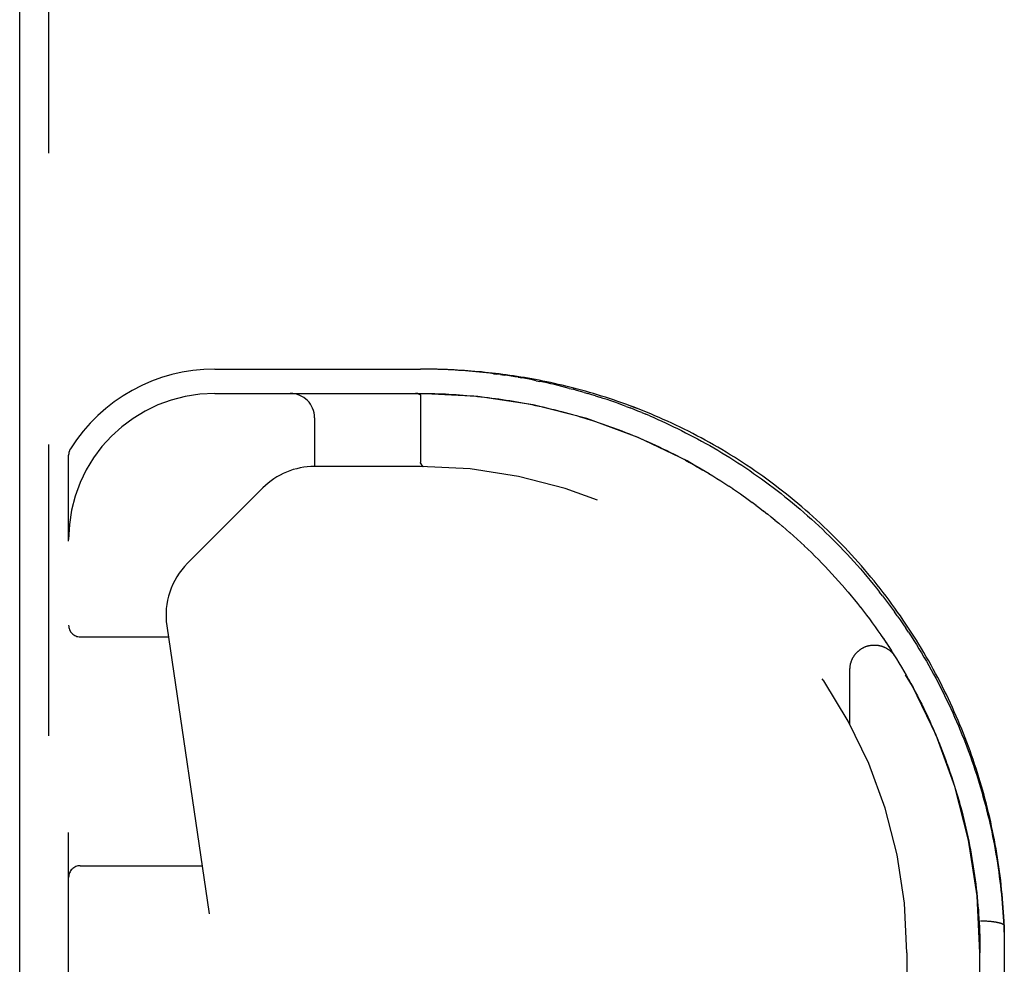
# Model space of a CAD drawing. Header units: inches. Extents: x 0 to 136, y 0 to 88.
# Tile 56 of 63: x 35.38 to 37.91, y 72.05 to 74.47. Entities that reach past the tile are written whole.
import ezdxf

# ---------------------------------------------------------------- set-up
doc = ezdxf.new("R2010")
doc.units = ezdxf.units.IN
doc.header["$LTSCALE"] = 7.48
doc.header["$MEASUREMENT"] = 0
doc.linetypes.add('HIDDEN', pattern=[0.2, 0.1, -0.1])
doc.layers.get('0').update_dxf_attribs({"linetype": 'CONTINUOUS'})
doc.layers.add('DEFAULT_2', color=8, linetype='HIDDEN')
doc.layers.add('DOOR_ASSEMBLY', color=7, linetype='CONTINUOUS')

msp = doc.modelspace()

# ---------------------------------------------------------------- linework, layer by layer
at = {"color": 3, "linetype": 'Continuous'}
msp.add_line((35.3783, 71.1393), (35.3783, 82.9193), dxfattribs=at)
at = {"layer": 'DEFAULT_2', "color": 8, "linetype": 'HIDDEN'}
msp.add_line((35.4533, 71.1393), (35.4533, 82.9193), dxfattribs=at)
at = {"layer": 'DOOR_ASSEMBLY', "color": 8, "linetype": 'HIDDEN'}
for p, q in [((35.879, 73.5768), (36.4078, 73.5768)), ((36.4166, 73.5768), (36.4078, 73.5768)), ((36.595, 73.5651), (36.604, 73.5639)), ((36.6131, 73.5627), (36.604, 73.5639)), ((36.6131, 73.5627), (36.6222, 73.5614)), ((36.6587, 73.5557), (36.6679, 73.5541)), ((36.7049, 73.5471), (36.7142, 73.5452)), ((36.771, 73.5354), (36.7611, 73.5377)), ((35.879, 73.5143), (36.4078, 73.5143)), ((36.3968, 73.5143), (36.3962, 73.5143)), ((36.3973, 73.5142), (36.3967, 73.5143)), ((36.3978, 73.5142), (36.3973, 73.5142)), ((36.3983, 73.5142), (36.3978, 73.5142)), ((36.3988, 73.5141), (36.3983, 73.5142)), ((36.3993, 73.5141), (36.3988, 73.5141)), ((36.3997, 73.514), (36.3993, 73.5141)), ((36.4001, 73.5139), (36.3997, 73.514)), ((36.4006, 73.5139), (36.4001, 73.5139)), ((36.4078, 73.5087), (36.4078, 73.5088)), ((36.4078, 73.5087), (36.4078, 73.3371)), ((36.5629, 73.5059), (36.5721, 73.5049)), ((36.7896, 73.5274), (36.7992, 73.5249)), ((36.828, 73.5168), (36.8377, 73.5139)), ((36.8571, 73.508), (36.8669, 73.5049)), ((36.6556, 73.4928), (36.665, 73.4911)), ((36.936, 73.4808), (36.946, 73.477)), ((36.7405, 73.4752), (36.7502, 73.4729)), ((36.7789, 73.4655), (36.7886, 73.4629)), ((36.7885, 73.4629), (36.7983, 73.4602)), ((36.8079, 73.4575), (36.8176, 73.4546)), ((36.9762, 73.465), (36.9863, 73.4609)), ((36.9964, 73.4566), (36.9863, 73.4609)), ((36.1355, 73.4518), (36.1355, 73.3268)), ((36.8957, 73.4289), (36.9054, 73.4254)), ((37.0526, 73.438), (37.0418, 73.4429)), ((36.9053, 73.4254), (36.9151, 73.4218)), ((35.504, 71.6393), (35.504, 73.3562)), ((37.0591, 73.3582), (37.069, 73.3531)), ((37.0688, 73.3532), (37.0788, 73.348)), ((36.4078, 73.3268), (36.1355, 73.3268)), ((36.409, 73.333), (36.4102, 73.3313)), ((36.4101, 73.3313), (36.409, 73.333)), ((36.4106, 73.3307), (36.4101, 73.3313)), ((36.4102, 73.3313), (36.4106, 73.3307)), ((37.0786, 73.3481), (37.0886, 73.3427)), ((37.0884, 73.3428), (37.0985, 73.3374)), ((37.0982, 73.3375), (37.1084, 73.3319)), ((37.1082, 73.332), (37.1184, 73.3262)), ((37.1181, 73.3264), (37.1284, 73.3205)), ((37.1282, 73.3206), (37.1385, 73.3146)), ((37.1382, 73.3147), (37.1486, 73.3085)), ((37.1483, 73.3087), (37.1587, 73.3024)), ((37.1585, 73.3026), (37.1689, 73.2961)), ((37.1686, 73.2963), (37.179, 73.2897)), ((37.1787, 73.2899), (37.1891, 73.2832)), ((37.1889, 73.2834), (37.1992, 73.2766)), ((37.199, 73.2768), (37.2093, 73.2699)), ((37.3171, 73.279), (37.307, 73.2866)), ((37.3272, 73.2714), (37.3171, 73.279)), ((36.0026, 73.2717), (35.809, 73.0782)), ((37.209, 73.2701), (37.2194, 73.2631)), ((37.2191, 73.2633), (37.2294, 73.2562)), ((37.2291, 73.2563), (37.2394, 73.2491)), ((37.3372, 73.2636), (37.3272, 73.2714)), ((37.2391, 73.2493), (37.2493, 73.242)), ((37.2491, 73.2422), (37.2593, 73.2347)), ((37.259, 73.2349), (37.2692, 73.2274)), ((37.2689, 73.2276), (37.279, 73.2199)), ((37.2788, 73.2201), (37.2888, 73.2124)), ((37.2886, 73.2126), (37.2986, 73.2047)), ((37.2984, 73.2049), (37.3083, 73.197)), ((37.3081, 73.1972), (37.318, 73.1891)), ((37.3178, 73.1893), (37.3276, 73.1812)), ((37.3274, 73.1814), (37.3372, 73.1731)), ((37.337, 73.1733), (37.3467, 73.165)), ((37.3465, 73.1652), (37.3562, 73.1568)), ((37.3559, 73.1569), (37.3655, 73.1484)), ((37.3653, 73.1486), (37.3749, 73.14)), ((37.3747, 73.1402), (37.3841, 73.1315)), ((37.3839, 73.1317), (37.3933, 73.1229)), ((37.3931, 73.1231), (37.4025, 73.1142)), ((37.4023, 73.1144), (37.4115, 73.1055)), ((37.4113, 73.1057), (37.4205, 73.0966)), ((37.4203, 73.0968), (37.4294, 73.0877)), ((37.4292, 73.0879), (37.4382, 73.0787)), ((37.438, 73.0789), (37.447, 73.0696)), ((37.4468, 73.0698), (37.4556, 73.0604)), ((37.4555, 73.0606), (37.4642, 73.0512)), ((37.464, 73.0514), (37.4727, 73.0419)), ((37.4725, 73.0421), (37.4811, 73.0325)), ((37.481, 73.0327), (37.4895, 73.0231)), ((37.4893, 73.0233), (37.4977, 73.0136)), ((37.4975, 73.0137), (37.5058, 73.004)), ((37.5057, 73.0042), (37.5139, 72.9943)), ((37.5942, 72.9944), (37.5864, 73.0045)), ((37.5138, 72.9945), (37.5219, 72.9846)), ((37.5217, 72.9848), (37.5298, 72.9749)), ((37.5296, 72.9751), (37.5375, 72.965)), ((37.5374, 72.9652), (37.5452, 72.9552)), ((37.5451, 72.9554), (37.5528, 72.9452)), ((37.632, 72.9432), (37.6247, 72.9535)), ((37.5527, 72.9454), (37.5603, 72.9353)), ((37.5602, 72.9354), (37.5677, 72.9252)), ((37.5676, 72.9254), (37.575, 72.9151)), ((35.756, 72.9179), (35.9392, 71.6711)), ((37.5749, 72.9153), (37.5822, 72.905)), ((37.5821, 72.9052), (37.5893, 72.8948)), ((37.6606, 72.9013), (37.6536, 72.9119)), ((35.534, 72.8893), (35.7602, 72.8893)), ((37.5892, 72.895), (37.5963, 72.8846)), ((37.5962, 72.8848), (37.6032, 72.8743)), ((37.6031, 72.8745), (37.61, 72.864)), ((37.6099, 72.8642), (37.6167, 72.8537)), ((37.6166, 72.8538), (37.6233, 72.8433)), ((37.6232, 72.8435), (37.6298, 72.8329)), ((37.6297, 72.833), (37.6362, 72.8224)), ((37.5105, 72.6643), (37.5105, 72.8059)), ((37.6424, 72.8121), (37.6487, 72.8015)), ((37.6487, 72.8015), (37.6548, 72.7908)), ((37.6548, 72.791), (37.6608, 72.7802)), ((37.6608, 72.7804), (37.6667, 72.7696)), ((37.7417, 72.7738), (37.7361, 72.7847)), ((37.6666, 72.7698), (37.6725, 72.759)), ((37.6724, 72.7591), (37.6782, 72.7483)), ((37.6946, 72.7162), (37.7, 72.7053)), ((37.6999, 72.7055), (37.7052, 72.6945)), ((37.7102, 72.6838), (37.7152, 72.673)), ((37.7201, 72.6622), (37.7248, 72.6513)), ((37.7248, 72.6513), (37.7296, 72.6403)), ((37.7295, 72.6404), (37.7342, 72.6294)), ((37.7341, 72.6295), (37.7387, 72.6184)), ((37.7386, 72.6186), (37.7431, 72.6075)), ((37.743, 72.6076), (37.7473, 72.5966)), ((37.7473, 72.5967), (37.7515, 72.5856)), ((37.7515, 72.5857), (37.7556, 72.5746)), ((37.7556, 72.5748), (37.7596, 72.5637)), ((37.7596, 72.5638), (37.7635, 72.5527)), ((37.7635, 72.5528), (37.7673, 72.5417)), ((37.7673, 72.5418), (37.771, 72.5307)), ((37.8081, 72.3982), (37.8106, 72.387)), ((35.534, 72.3018), (35.8465, 72.3018)), ((37.8422, 72.1548), (37.8428, 72.1438)), ((37.8454, 72.1603), (37.8477, 72.1603)), ((37.8477, 72.1603), (37.8499, 72.1602)), ((37.8499, 72.1602), (37.8522, 72.1602)), ((37.8522, 72.1602), (37.8544, 72.1601)), ((37.8544, 72.1601), (37.8566, 72.16)), ((37.8566, 72.16), (37.8588, 72.16)), ((37.8588, 72.16), (37.861, 72.1598)), ((37.861, 72.1598), (37.8632, 72.1597)), ((37.8632, 72.1597), (37.8653, 72.1596)), ((37.8653, 72.1596), (37.8674, 72.1594)), ((37.9068, 72.1477), (37.9068, 72.1476)), ((37.9068, 72.1476), (37.9068, 70.4542)), ((37.6568, 72.0778), (37.6568, 70.0963)), ((37.8443, 70.5167), (37.8443, 72.0778))]:
    msp.add_line(p, q, dxfattribs=at)
for points in [[(36.595, 73.5651), (36.5859, 73.5662), (36.5769, 73.5673), (36.5679, 73.5682), (36.5589, 73.5692), (36.55, 73.5701), (36.541, 73.5709), (36.5321, 73.5717), (36.5232, 73.5724), (36.5142, 73.573), (36.5053, 73.5736), (36.4964, 73.5742), (36.4875, 73.5747), (36.4787, 73.5751), (36.4698, 73.5755), (36.4609, 73.5759), (36.4521, 73.5762), (36.4432, 73.5764), (36.4343, 73.5766), (36.4255, 73.5767), (36.4163, 73.5768)], [(36.7611, 73.5377), (36.7513, 73.5399), (36.7415, 73.542), (36.7318, 73.5441), (36.7221, 73.5461), (36.7124, 73.548), (36.7029, 73.5498), (36.6933, 73.5516), (36.6838, 73.5533), (36.6744, 73.5549), (36.665, 73.5564), (36.6556, 73.5579), (36.6463, 73.5593), (36.6371, 73.5607), (36.6278, 73.562), (36.6187, 73.5632), (36.6095, 73.5644), (36.6004, 73.5655), (36.5914, 73.5665), (36.5824, 73.5675), (36.5734, 73.5685), (36.5644, 73.5694), (36.5555, 73.5702), (36.5467, 73.571), (36.5378, 73.5717), (36.529, 73.5724), (36.5202, 73.573), (36.5115, 73.5736), (36.5027, 73.5741), (36.494, 73.5746), (36.4853, 73.575), (36.4767, 73.5754), (36.468, 73.5757), (36.4594, 73.576), (36.4507, 73.5763), (36.4421, 73.5765), (36.4335, 73.5766), (36.4249, 73.5767)], [(36.6587, 73.5557), (36.6495, 73.5572), (36.6404, 73.5587), (36.6313, 73.5601), (36.6222, 73.5614)], [(36.7049, 73.5471), (36.6956, 73.549), (36.6863, 73.5508), (36.6771, 73.5525), (36.6679, 73.5541)], [(36.7896, 73.5274), (36.7801, 73.5299), (36.7706, 73.5323), (36.7611, 73.5346), (36.7517, 73.5369), (36.7423, 73.5391), (36.7329, 73.5412), (36.7235, 73.5432), (36.7142, 73.5452)], [(37.307, 73.2866), (37.2968, 73.2941), (37.2865, 73.3015), (37.2762, 73.3088), (37.2659, 73.316), (37.2555, 73.3231), (37.245, 73.3301), (37.2346, 73.337), (37.224, 73.3438), (37.2135, 73.3505), (37.2029, 73.3571), (37.1923, 73.3636), (37.1816, 73.37), (37.171, 73.3762), (37.1603, 73.3824), (37.1495, 73.3884), (37.1388, 73.3944), (37.1281, 73.4002), (37.1173, 73.4059), (37.1065, 73.4116), (37.0957, 73.4171), (37.0849, 73.4225), (37.0742, 73.4277), (37.0634, 73.4329), (37.0526, 73.438), (37.0418, 73.4429), (37.0311, 73.4478), (37.0203, 73.4525), (37.0096, 73.4571), (36.9989, 73.4616), (36.9882, 73.4661), (36.9775, 73.4704), (36.9668, 73.4746), (36.9562, 73.4786), (36.9456, 73.4826), (36.935, 73.4865), (36.9245, 73.4903), (36.914, 73.494), (36.9035, 73.4976), (36.893, 73.501), (36.8826, 73.5044), (36.8723, 73.5077), (36.8619, 73.5109), (36.8517, 73.514), (36.8414, 73.517), (36.8312, 73.5199), (36.8211, 73.5227), (36.8109, 73.5254), (36.8009, 73.528), (36.7909, 73.5306), (36.7809, 73.533), (36.771, 73.5354)], [(36.395, 73.5143), (36.3956, 73.5143), (36.3962, 73.5143)], [(36.3962, 73.5143), (36.3957, 73.5143), (36.3951, 73.5143)], [(36.4005, 73.5139), (36.4009, 73.5138), (36.4013, 73.5137), (36.4017, 73.5136), (36.402, 73.5136), (36.4024, 73.5135), (36.4027, 73.5134), (36.403, 73.5133), (36.4033, 73.5132), (36.4035, 73.5131), (36.4038, 73.513), (36.4041, 73.5129), (36.4043, 73.5128), (36.4045, 73.5127), (36.4048, 73.5126), (36.405, 73.5125), (36.4052, 73.5124), (36.4053, 73.5123), (36.4055, 73.5122), (36.4057, 73.512), (36.4059, 73.5119), (36.406, 73.5118), (36.4062, 73.5117), (36.4063, 73.5116), (36.4064, 73.5115), (36.4066, 73.5114), (36.4067, 73.5112), (36.4068, 73.5111), (36.4069, 73.511), (36.407, 73.5109), (36.4071, 73.5108), (36.4072, 73.5106), (36.4073, 73.5105), (36.4073, 73.5104), (36.4074, 73.5102), (36.4075, 73.5101), (36.4075, 73.51), (36.4076, 73.5099), (36.4076, 73.5097), (36.4077, 73.5096), (36.4077, 73.5094), (36.4077, 73.5093), (36.4078, 73.5091), (36.4078, 73.509), (36.4078, 73.5088), (36.4078, 73.5087)], [(36.4078, 73.5143), (36.4169, 73.5143), (36.426, 73.5142), (36.435, 73.514), (36.4441, 73.5138), (36.4532, 73.5136), (36.4623, 73.5133), (36.4714, 73.5129), (36.4806, 73.5125), (36.4897, 73.512), (36.4988, 73.5114), (36.5079, 73.5108), (36.5171, 73.5101), (36.5262, 73.5094), (36.5354, 73.5086), (36.5445, 73.5078), (36.5537, 73.5069), (36.5629, 73.5059)], [(36.435, 73.514), (36.4441, 73.5138), (36.4532, 73.5136), (36.4623, 73.5133), (36.4714, 73.5129), (36.4805, 73.5125), (36.4896, 73.512), (36.4988, 73.5114), (36.5079, 73.5108), (36.517, 73.5101), (36.5262, 73.5094), (36.5353, 73.5086), (36.5445, 73.5078), (36.5537, 73.5069), (36.5629, 73.5059)], [(36.5721, 73.5049), (36.5813, 73.5038), (36.5906, 73.5026), (36.5998, 73.5014), (36.6091, 73.5001), (36.6183, 73.4988), (36.6276, 73.4974), (36.6369, 73.4959), (36.6463, 73.4944), (36.6556, 73.4928)], [(36.5813, 73.5038), (36.5905, 73.5026), (36.5998, 73.5014), (36.609, 73.5001), (36.6183, 73.4988), (36.6276, 73.4974), (36.6369, 73.4959), (36.6462, 73.4944), (36.6556, 73.4928)], [(36.828, 73.5168), (36.8184, 73.5196), (36.8088, 73.5223), (36.7992, 73.5249)], [(36.8571, 73.508), (36.8474, 73.511), (36.8377, 73.5139)], [(36.8826, 73.5044), (36.8723, 73.5077), (36.8619, 73.5109)], [(36.936, 73.4808), (36.9261, 73.4845), (36.9161, 73.4881), (36.9062, 73.4916), (36.8964, 73.4951), (36.8865, 73.4984), (36.8767, 73.5017), (36.8669, 73.5049)], [(36.6649, 73.4911), (36.6744, 73.4894), (36.6838, 73.4875), (36.6932, 73.4857), (36.7026, 73.4837), (36.7121, 73.4817)], [(36.6743, 73.4894), (36.6837, 73.4876), (36.6931, 73.4857), (36.7026, 73.4837), (36.712, 73.4817)], [(36.712, 73.4817), (36.7216, 73.4796), (36.7311, 73.4775), (36.7406, 73.4752)], [(36.7215, 73.4796), (36.731, 73.4775), (36.7405, 73.4752)], [(37.0311, 73.4478), (37.0203, 73.4525), (37.0096, 73.4571), (36.9989, 73.4617), (36.9882, 73.4661), (36.9775, 73.4704), (36.9668, 73.4746), (36.9562, 73.4787), (36.9456, 73.4826), (36.935, 73.4865), (36.9245, 73.4903), (36.914, 73.494), (36.9035, 73.4976), (36.893, 73.501)], [(36.7501, 73.4729), (36.7597, 73.4705), (36.7693, 73.4681), (36.779, 73.4655)], [(36.7597, 73.4705), (36.7693, 73.4681), (36.7789, 73.4655)], [(36.7982, 73.4602), (36.808, 73.4574), (36.8177, 73.4546)], [(36.8176, 73.4546), (36.8274, 73.4516), (36.8372, 73.4486), (36.847, 73.4455), (36.8568, 73.4423), (36.8666, 73.4391), (36.8763, 73.4358), (36.886, 73.4324), (36.8957, 73.4289)], [(36.9762, 73.465), (36.9661, 73.4691), (36.9561, 73.4731), (36.946, 73.477)], [(36.9964, 73.4566), (37.0065, 73.4522), (37.0167, 73.4477), (37.0269, 73.4432), (37.0371, 73.4385), (37.0473, 73.4337), (37.0575, 73.4289), (37.0678, 73.4239), (37.0781, 73.4188), (37.0883, 73.4136), (37.0986, 73.4083), (37.1089, 73.4029), (37.1192, 73.3974), (37.1295, 73.3918), (37.1399, 73.3861), (37.1502, 73.3803), (37.1605, 73.3744), (37.1708, 73.3683), (37.1811, 73.3622), (37.1914, 73.3559), (37.2017, 73.3496), (37.212, 73.3431), (37.2223, 73.3365), (37.2325, 73.3298), (37.2427, 73.323), (37.2529, 73.3161), (37.2631, 73.3091), (37.2733, 73.302), (37.2834, 73.2948), (37.2935, 73.2874), (37.3036, 73.28), (37.3136, 73.2725), (37.3236, 73.2648), (37.3336, 73.2571), (37.3435, 73.2492), (37.3533, 73.2413), (37.3631, 73.2333), (37.3729, 73.2251), (37.3826, 73.2169), (37.3922, 73.2085), (37.4018, 73.2001), (37.4114, 73.1916), (37.4208, 73.183), (37.4302, 73.1743), (37.4396, 73.1656), (37.4488, 73.1567), (37.458, 73.1477), (37.4671, 73.1387), (37.4762, 73.1296)], [(36.8273, 73.4517), (36.8371, 73.4487), (36.8469, 73.4455), (36.8567, 73.4424), (36.8665, 73.4391), (36.8762, 73.4358), (36.8859, 73.4324), (36.8957, 73.4289)], [(36.915, 73.4218), (36.9247, 73.4181), (36.9343, 73.4143), (36.9439, 73.4105), (36.9534, 73.4066), (36.963, 73.4027), (36.9726, 73.3986), (36.9822, 73.3945), (36.9918, 73.3903), (37.0013, 73.3859), (37.0109, 73.3815), (37.0205, 73.3771)], [(36.9246, 73.4181), (36.9343, 73.4144), (36.9438, 73.4105), (36.9534, 73.4066)], [(36.963, 73.4027), (36.9726, 73.3986), (36.9822, 73.3945), (36.9918, 73.3902), (37.0014, 73.3859), (37.011, 73.3815), (37.0206, 73.377)], [(37.0205, 73.3771), (37.0303, 73.3724), (37.0399, 73.3678), (37.0496, 73.363), (37.0593, 73.3581)], [(37.0301, 73.3725), (37.0398, 73.3678), (37.0494, 73.363), (37.0591, 73.3582)], [(36.409, 73.333), (36.4089, 73.3332), (36.4088, 73.3334), (36.4087, 73.3335), (36.4086, 73.3337), (36.4085, 73.3339), (36.4084, 73.3341), (36.4083, 73.3343), (36.4082, 73.3345), (36.4082, 73.3347), (36.4081, 73.3349), (36.408, 73.3351), (36.408, 73.3353), (36.4079, 73.3355), (36.4079, 73.3357), (36.4079, 73.336), (36.4078, 73.3362), (36.4078, 73.3364), (36.4078, 73.3366), (36.4078, 73.3369), (36.4078, 73.3371)], [(36.4083, 73.3343), (36.4084, 73.3341), (36.4085, 73.3339), (36.4086, 73.3337), (36.4087, 73.3336), (36.4088, 73.3334), (36.4089, 73.3332), (36.409, 73.333)], [(36.4119, 73.3288), (36.4117, 73.329), (36.4115, 73.3293), (36.4113, 73.3295), (36.4112, 73.3298), (36.411, 73.3301), (36.4108, 73.3304), (36.4106, 73.3307)], [(36.4106, 73.3307), (36.4108, 73.3304), (36.411, 73.3301), (36.4112, 73.3298), (36.4114, 73.3296), (36.4115, 73.3293), (36.4117, 73.3291), (36.4119, 73.3288)], [(36.4119, 73.3288), (36.4121, 73.3286), (36.4123, 73.3284), (36.4124, 73.3282), (36.4126, 73.3281), (36.4127, 73.3279), (36.4129, 73.3277), (36.4131, 73.3276), (36.4132, 73.3274), (36.4134, 73.3273), (36.4135, 73.3272), (36.4137, 73.3271), (36.4138, 73.327), (36.414, 73.327), (36.4141, 73.3269), (36.4143, 73.3268), (36.4144, 73.3268), (36.4146, 73.3268)], [(36.4147, 73.3268), (36.4144, 73.3268), (36.4143, 73.3268), (36.4142, 73.3268), (36.414, 73.3269), (36.4139, 73.327), (36.4137, 73.327), (36.4136, 73.3271), (36.4134, 73.3272), (36.4133, 73.3273), (36.4132, 73.3274), (36.413, 73.3276), (36.4129, 73.3277), (36.4127, 73.3279), (36.4125, 73.328), (36.4124, 73.3282), (36.4122, 73.3284), (36.4121, 73.3286), (36.4119, 73.3288)], [(37.7361, 72.7847), (37.7303, 72.7955), (37.7245, 72.8063), (37.7186, 72.817), (37.7126, 72.8277), (37.7065, 72.8384), (37.7003, 72.849), (37.694, 72.8596), (37.6876, 72.8702), (37.6811, 72.8807), (37.6745, 72.8912), (37.6678, 72.9016), (37.661, 72.912), (37.6541, 72.9223), (37.6472, 72.9326), (37.6401, 72.9429), (37.6329, 72.9531), (37.6257, 72.9633), (37.6183, 72.9734), (37.6109, 72.9834), (37.6034, 72.9935), (37.5957, 73.0034), (37.588, 73.0133), (37.5802, 73.0232), (37.5723, 73.033), (37.5643, 73.0427), (37.5562, 73.0524), (37.548, 73.062), (37.5398, 73.0715), (37.5314, 73.081), (37.523, 73.0905), (37.5145, 73.0998), (37.5058, 73.1091), (37.4971, 73.1184), (37.4884, 73.1275), (37.4795, 73.1366), (37.4705, 73.1456), (37.4615, 73.1546), (37.4524, 73.1634), (37.4432, 73.1722), (37.4339, 73.181), (37.4246, 73.1896), (37.4152, 73.1982), (37.4057, 73.2066), (37.3961, 73.215), (37.3865, 73.2233), (37.3767, 73.2316), (37.367, 73.2397), (37.3571, 73.2477), (37.3472, 73.2557), (37.3373, 73.2636)], [(37.4941, 73.1111), (37.4852, 73.1204), (37.4762, 73.1296)], [(37.4941, 73.1111), (37.5029, 73.1018), (37.5116, 73.0924), (37.5203, 73.0829), (37.5288, 73.0733), (37.5373, 73.0637), (37.5457, 73.054), (37.554, 73.0442), (37.5622, 73.0344), (37.5704, 73.0245), (37.5784, 73.0145), (37.5864, 73.0045)], [(37.5942, 72.9944), (37.602, 72.9843), (37.6096, 72.9741), (37.6172, 72.9638), (37.6247, 72.9535)], [(37.632, 72.9432), (37.6393, 72.9328), (37.6465, 72.9224), (37.6536, 72.9119)], [(37.6606, 72.9013), (37.6675, 72.8908), (37.6742, 72.8802), (37.6809, 72.8695), (37.6875, 72.8588), (37.694, 72.8481), (37.7004, 72.8373), (37.7067, 72.8265), (37.7129, 72.8157), (37.7189, 72.8048), (37.7249, 72.7939), (37.7308, 72.783), (37.7366, 72.772), (37.7423, 72.761), (37.7478, 72.75), (37.7533, 72.739), (37.7587, 72.7279), (37.764, 72.7168), (37.7692, 72.7057), (37.7742, 72.6945), (37.7792, 72.6834), (37.7841, 72.6722), (37.7889, 72.661), (37.7936, 72.6498), (37.7981, 72.6386), (37.8026, 72.6273), (37.807, 72.616), (37.8113, 72.6047), (37.8155, 72.5935), (37.8196, 72.5821), (37.8236, 72.5708), (37.8275, 72.5595), (37.8313, 72.5481), (37.835, 72.5368), (37.8386, 72.5254), (37.8421, 72.514), (37.8455, 72.5026), (37.8488, 72.4912), (37.852, 72.4798), (37.8551, 72.4684), (37.8582, 72.457), (37.8611, 72.4456), (37.8639, 72.4341), (37.8667, 72.4227), (37.8694, 72.4112), (37.8719, 72.3998), (37.8744, 72.3883), (37.8768, 72.3769), (37.879, 72.3654), (37.8812, 72.3539), (37.8833, 72.3425), (37.8853, 72.331), (37.8873, 72.3196), (37.8891, 72.3081), (37.8908, 72.2966), (37.8925, 72.2852), (37.894, 72.2737), (37.8955, 72.2622), (37.8969, 72.2508), (37.8981, 72.2393), (37.8993, 72.2278), (37.9004, 72.2164), (37.9015, 72.2049), (37.9024, 72.1934), (37.9032, 72.182), (37.904, 72.1705), (37.9046, 72.1591), (37.9052, 72.1477), (37.9057, 72.1362), (37.9061, 72.1248), (37.9064, 72.1133), (37.9066, 72.1019), (37.9068, 72.0905)], [(37.5105, 72.8059), (37.5105, 72.8069), (37.5105, 72.8081), (37.5106, 72.8092), (37.5107, 72.8104), (37.5108, 72.8115), (37.5109, 72.8126), (37.511, 72.8138), (37.5112, 72.8149), (37.5113, 72.816), (37.5115, 72.8171), (37.5117, 72.8182), (37.512, 72.8194), (37.5122, 72.8205), (37.5125, 72.8216), (37.5128, 72.8227), (37.5131, 72.8238), (37.5134, 72.8249), (37.5138, 72.8259), (37.5142, 72.827), (37.5146, 72.8281), (37.515, 72.8291), (37.5154, 72.8302), (37.5159, 72.8312), (37.5163, 72.8323), (37.5168, 72.8333), (37.5173, 72.8343), (37.5179, 72.8353), (37.5184, 72.8363), (37.519, 72.8373), (37.5196, 72.8383), (37.5202, 72.8393), (37.5208, 72.8402), (37.5214, 72.8412), (37.5221, 72.8421), (37.5227, 72.843), (37.5234, 72.8439), (37.5241, 72.8448), (37.5248, 72.8457), (37.5256, 72.8466), (37.5263, 72.8474), (37.5271, 72.8483), (37.5279, 72.8491), (37.5286, 72.8499), (37.5295, 72.8507), (37.5303, 72.8515), (37.5311, 72.8523), (37.532, 72.853), (37.5328, 72.8538), (37.5337, 72.8545), (37.5346, 72.8552), (37.5355, 72.8559), (37.5364, 72.8566), (37.5374, 72.8572), (37.5383, 72.8579), (37.5392, 72.8585), (37.5402, 72.8591), (37.5412, 72.8597), (37.5422, 72.8603), (37.5432, 72.8608), (37.5442, 72.8614), (37.5452, 72.8619), (37.5462, 72.8624), (37.5472, 72.8628), (37.5483, 72.8633), (37.5493, 72.8638), (37.5504, 72.8642), (37.5515, 72.8646), (37.5525, 72.865), (37.5536, 72.8653), (37.5547, 72.8657), (37.5558, 72.866), (37.5569, 72.8663), (37.558, 72.8666), (37.5591, 72.8668), (37.5602, 72.8671), (37.5613, 72.8673), (37.5624, 72.8675), (37.5636, 72.8677), (37.5647, 72.8679), (37.5658, 72.868), (37.567, 72.8681), (37.5681, 72.8682), (37.5692, 72.8683), (37.5704, 72.8684), (37.5715, 72.8684), (37.5726, 72.8684), (37.5738, 72.8684), (37.5749, 72.8684), (37.5761, 72.8683), (37.5772, 72.8683), (37.5783, 72.8682), (37.5795, 72.8681), (37.5806, 72.8679), (37.5817, 72.8678), (37.5828, 72.8676), (37.584, 72.8674), (37.5851, 72.8672), (37.5862, 72.867), (37.5873, 72.8667), (37.5884, 72.8665), (37.5895, 72.8662), (37.5906, 72.8659), (37.5917, 72.8655), (37.5928, 72.8652), (37.5939, 72.8648), (37.5949, 72.8644), (37.596, 72.864), (37.597, 72.8636), (37.5981, 72.8632), (37.5991, 72.8627), (37.6002, 72.8622), (37.6012, 72.8617), (37.6022, 72.8612), (37.6032, 72.8606), (37.6042, 72.8601), (37.6052, 72.8595), (37.6061, 72.8589), (37.6071, 72.8583), (37.6081, 72.8577), (37.609, 72.857), (37.6099, 72.8563), (37.6108, 72.8557), (37.6117, 72.855), (37.6126, 72.8543), (37.6135, 72.8535), (37.6143, 72.8528), (37.6152, 72.852), (37.616, 72.8512), (37.6168, 72.8505), (37.6176, 72.8496), (37.6184, 72.8488), (37.6192, 72.848), (37.62, 72.8471), (37.6207, 72.8463), (37.6214, 72.8454), (37.6222, 72.8445), (37.6229, 72.8436), (37.6235, 72.8427), (37.6242, 72.8418), (37.6248, 72.8409), (37.6254, 72.8399), (37.626, 72.839)], [(37.6361, 72.8226), (37.6425, 72.8119), (37.6487, 72.8014)], [(37.8062, 72.6303), (37.8018, 72.6414), (37.7973, 72.6526), (37.7928, 72.6638), (37.7881, 72.6749), (37.7833, 72.686), (37.7784, 72.6971), (37.7735, 72.7081), (37.7684, 72.7191), (37.7633, 72.7301), (37.758, 72.7411), (37.7527, 72.752), (37.7472, 72.7629), (37.7417, 72.7738)], [(37.6781, 72.7484), (37.6838, 72.7376), (37.6893, 72.7268), (37.6947, 72.7161)], [(37.6837, 72.7377), (37.6892, 72.727), (37.6946, 72.7162)], [(37.7051, 72.6947), (37.7102, 72.6837), (37.7152, 72.6729)], [(37.7152, 72.673), (37.7201, 72.662), (37.7249, 72.6512)], [(37.9068, 72.1477), (37.9063, 72.1592), (37.9056, 72.1709), (37.9049, 72.1825), (37.9041, 72.1941), (37.9032, 72.2057), (37.9023, 72.2173), (37.9012, 72.2289), (37.9, 72.2406), (37.8988, 72.2522), (37.8975, 72.2638), (37.896, 72.2754), (37.8945, 72.287), (37.8929, 72.2986), (37.8912, 72.3101), (37.8894, 72.3217), (37.8875, 72.3333), (37.8856, 72.3449), (37.8835, 72.3564), (37.8813, 72.368), (37.8791, 72.3795), (37.8768, 72.3911), (37.8743, 72.4026), (37.8718, 72.4141), (37.8692, 72.4256), (37.8665, 72.4371), (37.8637, 72.4486), (37.8608, 72.4601), (37.8578, 72.4715), (37.8547, 72.483), (37.8516, 72.4944), (37.8483, 72.5058), (37.8449, 72.5172), (37.8415, 72.5286), (37.838, 72.54), (37.8343, 72.5513), (37.8306, 72.5626), (37.8268, 72.574), (37.8228, 72.5853), (37.8188, 72.5965), (37.8147, 72.6078), (37.8105, 72.619), (37.8062, 72.6303)], [(37.771, 72.5308), (37.7746, 72.5196), (37.7782, 72.5086), (37.7816, 72.4976), (37.7849, 72.4866), (37.7881, 72.4755), (37.7913, 72.4645)], [(37.7746, 72.5197), (37.7781, 72.5087), (37.7815, 72.4977), (37.7849, 72.4866), (37.7881, 72.4756), (37.7912, 72.4645)], [(37.7912, 72.4645), (37.7943, 72.4534), (37.7973, 72.4423), (37.8001, 72.4313), (37.8029, 72.4202), (37.8055, 72.4092), (37.8081, 72.3981)], [(37.7943, 72.4535), (37.7972, 72.4424), (37.8001, 72.4314), (37.8029, 72.4203), (37.8055, 72.4092), (37.8081, 72.3982)], [(37.8106, 72.3871), (37.813, 72.3759), (37.8153, 72.3649), (37.8175, 72.3538), (37.8196, 72.3427), (37.8217, 72.3317), (37.8236, 72.3206)], [(37.813, 72.376), (37.8153, 72.3649), (37.8175, 72.3539), (37.8196, 72.3428), (37.8217, 72.3317), (37.8236, 72.3206)], [(37.8236, 72.3206), (37.8255, 72.3095), (37.8272, 72.2984), (37.8289, 72.2874)], [(37.8255, 72.3096), (37.8272, 72.2985), (37.8289, 72.2874)], [(37.8289, 72.2874), (37.8305, 72.2763), (37.832, 72.2652), (37.8334, 72.2542), (37.8347, 72.2431)], [(37.8305, 72.2764), (37.832, 72.2653), (37.8334, 72.2542), (37.8347, 72.2432)], [(37.8347, 72.2432), (37.836, 72.2321), (37.8371, 72.221), (37.8382, 72.21), (37.8392, 72.1989), (37.8401, 72.1879), (37.8409, 72.1769), (37.8416, 72.1658), (37.8422, 72.1548)], [(37.836, 72.2321), (37.8371, 72.2211), (37.8382, 72.21), (37.8392, 72.199), (37.8401, 72.1879), (37.8409, 72.1769), (37.8416, 72.1659), (37.8422, 72.1548)], [(37.8428, 72.1438), (37.8432, 72.1328), (37.8436, 72.1218), (37.8439, 72.1108), (37.8441, 72.0998), (37.8442, 72.0888), (37.8443, 72.0778)], [(37.8674, 72.1594), (37.8695, 72.1592), (37.8705, 72.1591), (37.8716, 72.159), (37.8726, 72.1589), (37.8736, 72.1588), (37.8746, 72.1587), (37.8755, 72.1586), (37.8765, 72.1585), (37.8775, 72.1584), (37.8784, 72.1582), (37.8794, 72.1581), (37.8803, 72.158), (37.8812, 72.1578), (37.8821, 72.1577), (37.883, 72.1576), (37.8839, 72.1574), (37.8848, 72.1573), (37.8856, 72.1571), (37.8864, 72.157), (37.8873, 72.1568), (37.8881, 72.1567), (37.8889, 72.1565), (37.8897, 72.1563), (37.8904, 72.1562), (37.8912, 72.156), (37.8919, 72.1558), (37.8926, 72.1556), (37.8934, 72.1555), (37.894, 72.1553), (37.8947, 72.1551), (37.8954, 72.1549), (37.896, 72.1547), (37.8966, 72.1545), (37.8972, 72.1543), (37.8978, 72.1542), (37.8984, 72.154), (37.899, 72.1538), (37.8995, 72.1536), (37.9, 72.1533), (37.9005, 72.1531), (37.901, 72.1529), (37.9015, 72.1527), (37.9019, 72.1525), (37.9023, 72.1523), (37.9028, 72.1521), (37.9031, 72.1519), (37.9035, 72.1517), (37.9039, 72.1514), (37.9042, 72.1512), (37.9045, 72.151), (37.9048, 72.1508), (37.9051, 72.1506), (37.9053, 72.1503), (37.9056, 72.1501), (37.9058, 72.1499), (37.906, 72.1497), (37.9061, 72.1494), (37.9063, 72.1492), (37.9064, 72.149), (37.9065, 72.1488), (37.9066, 72.1485), (37.9067, 72.1483), (37.9067, 72.1481), (37.9068, 72.1478), (37.9068, 72.1477)]]:
    msp.add_lwpolyline(points, dxfattribs=at)
for centre, radius, start, end in [((35.879, 73.1393), 0.4375, 90, 147.8465), ((35.879, 73.1393), 0.375, 90, 180), ((36.073, 73.4518), 0.0625, 0, 90), ((36.4078, 72.0778), 1.4365, 0, 90), ((35.534, 73.3562), 0.03, 147.8465, 180), ((36.1355, 73.1388), 0.188, 90, 135), ((36.4078, 72.0778), 1.249, 0, 90), ((35.942, 72.9453), 0.188, 135, 188.3606), ((35.534, 72.9193), 0.03, 180, 270), ((35.534, 72.2718), 0.03, 90, 180)]:
    msp.add_arc(centre, radius, start, end, dxfattribs=at)

doc.saveas('drawing.dxf')
